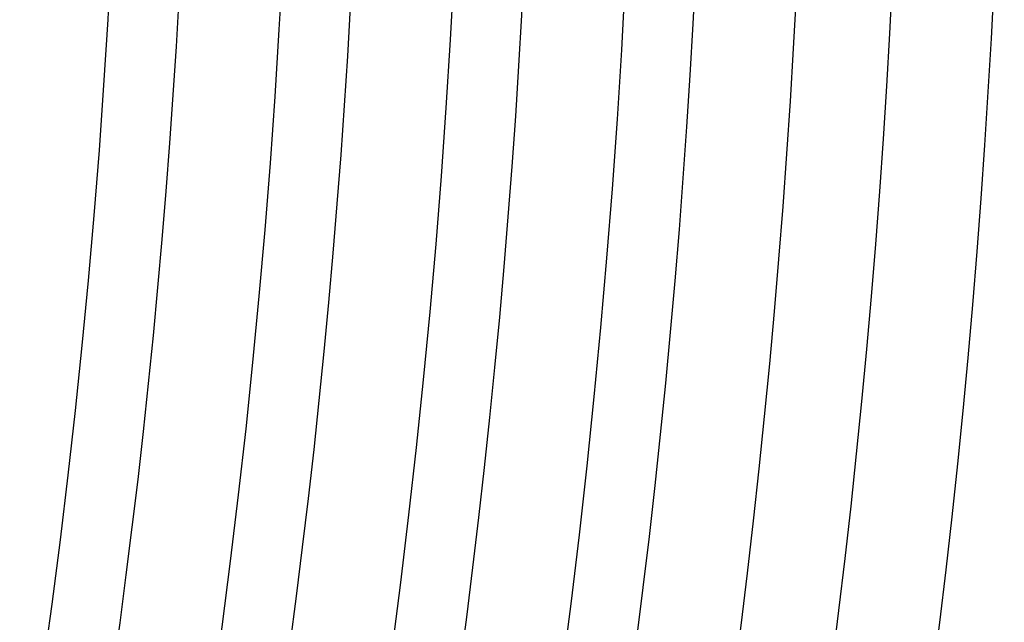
# Model space of a CAD drawing. Header units: millimetres. Extents: x -385 to 385, y -385 to 385.
# Tile 83 of 113: x 306 to 345, y -42 to -18. Entities that reach past the tile are written whole.
import ezdxf

# ---------------------------------------------------------------- set-up
doc = ezdxf.new("R2010")
doc.units = ezdxf.units.MM
doc.layers.add('THICK', color=7, linetype='Continuous')

msp = doc.modelspace()

# ---------------------------------------------------------------- linework, layer by layer
at = {"layer": 'THICK'}
for radius, start, end in [(330.5, 179.99998, 0), (323.75, 179.99998, 0), (317, 179.99998, 0), (310.25, 179.99998, 0), (337.25, 315.08607, 359.91394), (313, 315.36613, 359.63388), (319.75, 315.35839, 359.64161), (326.5, 315.35095, 359.64901), (333.25, 315.34384, 359.65611), (341, 315.33605, 359.66396), (345, 315.33158, 359.66843)]:
    msp.add_arc((0, 0), radius, start, end, dxfattribs=at)

doc.saveas('drawing.dxf')
